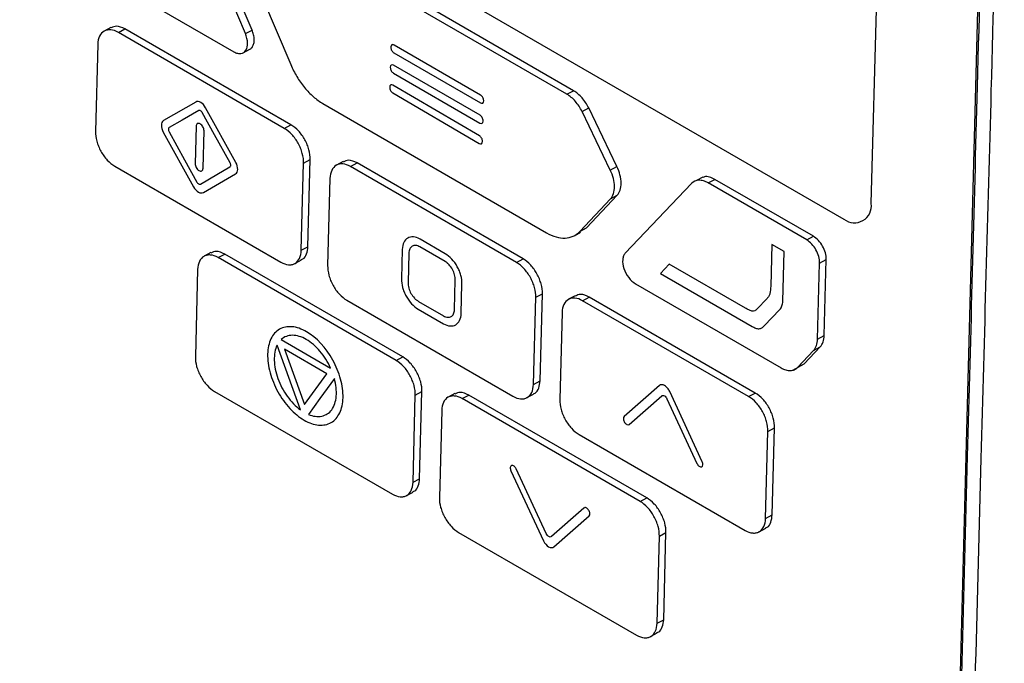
# Model space of a CAD drawing. Header units: millimetres. Extents: x 155400 to 158181, y 110534 to 115156.
# Tile 111 of 121: x 157686 to 157738, y 114622 to 114657. Entities that reach past the tile are written whole.
import ezdxf

# ---------------------------------------------------------------- set-up
doc = ezdxf.new("R2010")
doc.units = ezdxf.units.MM

msp = doc.modelspace()

# ---------------------------------------------------------------- linework, layer by layer
at = {"color": 7, "linetype": 'Continuous', "lineweight": 25}
for p, q in [((157737.552, 114676.802), (157735.253, 114589.56)), ((157731.375, 114646.959), (157732.011, 114670.992)), ((157688.198, 114670.207), (157729.917, 114646.118)), ((157698.005, 114656.01), (157694.769, 114663.63)), ((157698.359, 114656.201), (157695.122, 114663.822)), ((157715.149, 114652.778), (157701.477, 114660.672)), ((157715.502, 114652.969), (157701.83, 114660.864)), ((157689.632, 114659.52), (157697.392, 114655.04)), ((157698.917, 114657.92), (157700.422, 114654.357)), ((157690.835, 114656.339), (157690.482, 114656.148)), ((157691.229, 114656.072), (157691.582, 114656.263)), ((157700.433, 114651.153), (157691.582, 114656.263)), ((157700.079, 114650.962), (157691.229, 114656.072)), ((157698.005, 114656.01), (157698.359, 114656.201)), ((157690.135, 114655.441), (157690.013, 114650.8)), ((157705.759, 114655.298), (157705.758, 114655.282)), ((157710.544, 114652.737), (157705.934, 114655.399)), ((157697.879, 114654.985), (157698.233, 114655.176)), ((157705.923, 114654.985), (157710.533, 114652.323)), ((157705.73, 114654.221), (157705.73, 114654.205)), ((157710.515, 114651.66), (157705.905, 114654.322)), ((157705.894, 114653.908), (157710.504, 114651.246)), ((157705.697, 114653.165), (157705.696, 114653.148)), ((157710.482, 114650.569), (157705.873, 114653.264)), ((157705.859, 114652.851), (157710.469, 114650.156)), ((157715.149, 114652.778), (157715.502, 114652.969)), ((157695.357, 114652.364), (157693.64, 114651.374)), ((157697.496, 114649.148), (157695.882, 114652.061)), ((157702.135, 114652.285), (157714.059, 114645.4)), ((157710.708, 114652.424), (157710.708, 114652.44)), ((157715.954, 114651.856), (157716.307, 114652.047)), ((157717.812, 114648.93), (157716.307, 114652.047)), ((157717.459, 114648.739), (157715.954, 114651.856)), ((157695.374, 114651.071), (157695.321, 114649.08)), ((157700.079, 114650.962), (157700.433, 114651.153)), ((157710.679, 114651.347), (157710.68, 114651.363)), ((157693.624, 114650.758), (157695.238, 114647.845)), ((157695.746, 114648.835), (157695.798, 114650.826)), ((157710.645, 114650.255), (157710.645, 114650.271)), ((157691.04, 114648.945), (157699.891, 114643.834)), ((157700.984, 114644.465), (157701.107, 114649.106)), ((157701.107, 114649.106), (157701.46, 114649.297)), ((157701.338, 114644.656), (157701.46, 114649.297)), ((157703.213, 114649.192), (157702.859, 114649.001)), ((157703.606, 114648.925), (157703.96, 114649.116)), ((157712.457, 114643.815), (157703.606, 114648.925)), ((157712.81, 114644.006), (157703.96, 114649.116)), ((157717.459, 114648.739), (157717.812, 114648.93)), ((157695.763, 114647.542), (157697.479, 114648.532)), ((157722.402, 114648.368), (157722.048, 114648.176)), ((157702.513, 114648.294), (157702.39, 114643.653)), ((157721.794, 114648.025), (157718.258, 114644.316)), ((157722.677, 114648.054), (157723.03, 114648.245)), ((157727.933, 114645.019), (157722.677, 114648.054)), ((157728.286, 114645.21), (157723.03, 114648.245)), ((157716.182, 114645.653), (157717.826, 114647.397)), ((157717.473, 114647.206), (157717.826, 114647.397)), ((157715.828, 114645.461), (157717.473, 114647.206)), ((157715.525, 114645.234), (157715.878, 114645.425)), ((157715.828, 114645.461), (157716.182, 114645.653)), ((157715.847, 114645.484), (157716.182, 114645.653)), ((157708.658, 114644.283), (157707.315, 114645.059)), ((157726.069, 114644.772), (157726.011, 114642.551)), ((157726.724, 114644.396), (157726.069, 114644.772)), ((157727.933, 114645.019), (157728.286, 114645.21)), ((157696.157, 114644.34), (157695.804, 114644.148)), ((157696.551, 114644.073), (157696.905, 114644.264)), ((157706.389, 114638.788), (157696.905, 114644.264)), ((157700.984, 114644.465), (157701.338, 114644.656)), ((157706.367, 114644.512), (157706.326, 114642.938)), ((157706.721, 114644.308), (157706.679, 114642.733)), ((157708.647, 114643.869), (157707.304, 114644.644)), ((157726.654, 114641.753), (157726.724, 114644.396)), ((157706.035, 114638.596), (157696.551, 114644.073)), ((157700.638, 114643.758), (157700.991, 114643.95)), ((157712.457, 114643.815), (157712.81, 114644.006)), ((157720.599, 114643.729), (157720.139, 114643.228)), ((157724.669, 114641.382), (157720.599, 114643.729)), ((157728.511, 114639.732), (157728.618, 114643.782)), ((157728.618, 114643.782), (157728.971, 114643.973)), ((157728.864, 114639.923), (157728.971, 114643.973)), ((157695.458, 114643.442), (157695.335, 114638.801)), ((157720.139, 114643.228), (157725.016, 114640.412)), ((157709.154, 114641.304), (157709.196, 114642.879)), ((157709.507, 114641.1), (157709.549, 114642.675)), ((157718.803, 114642.677), (157726.562, 114638.197)), ((157713.484, 114641.959), (157713.838, 114642.151)), ((157713.715, 114637.509), (157713.838, 114642.151)), ((157703.418, 114641.798), (157712.268, 114636.687)), ((157707.227, 114641.744), (157708.571, 114640.968)), ((157713.362, 114637.318), (157713.484, 114641.959)), ((157715.59, 114642.045), (157715.237, 114641.854)), ((157715.984, 114641.778), (157716.337, 114641.969)), ((157724.834, 114636.668), (157715.984, 114641.778)), ((157725.188, 114636.859), (157716.337, 114641.969)), ((157725.818, 114641.897), (157725.272, 114641.327)), ((157707.216, 114641.329), (157708.56, 114640.554)), ((157714.89, 114641.147), (157714.768, 114636.506)), ((157725.663, 114640.433), (157726.5, 114641.311)), ((157699.912, 114639.709), (157702.548, 114638.188)), ((157728.511, 114639.732), (157728.864, 114639.923)), ((157700.937, 114635.966), (157699.689, 114639.402)), ((157700.089, 114639.188), (157701.159, 114636.241)), ((157702.349, 114637.883), (157700.089, 114639.188)), ((157727.446, 114638.227), (157728.302, 114639.131)), ((157727.8, 114638.418), (157728.655, 114639.322)), ((157728.302, 114639.131), (157728.655, 114639.322)), ((157706.035, 114638.596), (157706.389, 114638.788)), ((157727.446, 114638.227), (157727.8, 114638.418)), ((157727.535, 114638.286), (157727.8, 114638.418)), ((157701.159, 114636.241), (157702.349, 114637.883)), ((157727.192, 114638.074), (157727.545, 114638.266)), ((157713.362, 114637.318), (157713.715, 114637.509)), ((157696.363, 114636.945), (157705.847, 114631.469)), ((157707.063, 114636.741), (157707.417, 114636.932)), ((157707.294, 114632.291), (157707.417, 114636.932)), ((157709.169, 114636.827), (157708.816, 114636.635)), ((157720.075, 114637.255), (157718.198, 114635.604)), ((157722.365, 114633.198), (157720.631, 114636.934)), ((157724.834, 114636.668), (157725.188, 114636.859)), ((157706.941, 114632.1), (157707.063, 114636.741)), ((157709.563, 114636.56), (157709.916, 114636.751)), ((157719.047, 114631.083), (157709.563, 114636.56)), ((157719.4, 114631.275), (157709.916, 114636.751)), ((157713.015, 114636.611), (157713.369, 114636.803)), ((157718.469, 114635.188), (157720.202, 114636.711)), ((157720.48, 114636.551), (157722.08, 114633.103)), ((157708.469, 114635.929), (157708.346, 114631.288)), ((157725.739, 114630.171), (157725.862, 114634.812)), ((157725.862, 114634.812), (157726.215, 114635.004)), ((157726.093, 114630.363), (157726.215, 114635.004)), ((157715.795, 114634.651), (157724.646, 114629.541)), ((157712.16, 114632.719), (157713.895, 114628.983)), ((157714.046, 114629.366), (157712.445, 114632.814)), ((157706.941, 114632.1), (157707.294, 114632.291)), ((157706.594, 114631.393), (157706.948, 114631.584)), ((157719.047, 114631.083), (157719.4, 114631.275)), ((157716.056, 114630.729), (157714.324, 114629.206)), ((157714.451, 114628.662), (157716.327, 114630.313)), ((157725.739, 114630.171), (157726.093, 114630.363)), ((157725.393, 114629.465), (157725.746, 114629.656)), ((157709.374, 114629.432), (157718.859, 114623.956)), ((157719.952, 114624.587), (157720.075, 114629.228)), ((157720.075, 114629.228), (157720.428, 114629.419)), ((157720.306, 114624.778), (157720.428, 114629.419)), ((157719.952, 114624.587), (157720.306, 114624.778)), ((157719.606, 114623.88), (157719.959, 114624.071))]:
    msp.add_line(p, q, dxfattribs=at)
at = {"color": 7, "linetype": 'Continuous', "lineweight": 25, "flags": 128}
for points in [[(157695.517, 114651.911), (157694.633, 114651.401), (157693.938, 114651)], [(157697.187, 114649.124), (157696.356, 114650.624), (157695.703, 114651.803)], [(157693.932, 114650.782), (157694.763, 114649.282), (157695.416, 114648.103)], [(157695.602, 114647.995), (157696.487, 114648.505), (157697.182, 114648.906)], [(157702.748, 114637.636), (157701.971, 114636.564), (157701.36, 114635.722)]]:
    msp.add_lwpolyline(points, dxfattribs=at)
at = {"color": 7, "linetype": 'Continuous', "lineweight": 25}
msp.add_arc((157730.474, 114646.837), 0.909, 232.2352, 7.7098, dxfattribs=at)
for points, knots in [([(157643.073, 114855.551), (157642.574, 114841.031), (157642.07, 114826.373), (157641.055, 114796.866), (157640.544, 114782.017), (157639.007, 114737.324), (157637.975, 114707.338), (157636.439, 114662.684), (157635.929, 114647.854), (157635.296, 114629.442), (157635.106, 114623.928), (157634.885, 114617.513), (157634.787, 114614.653), (157634.752, 114613.625), (157634.744, 114613.396), (157634.739, 114613.28), (157634.732, 114612.955), (157634.734, 114612.764), (157634.746, 114612.406), (157634.755, 114612.237), (157634.778, 114611.91), (157634.793, 114611.752), (157634.843, 114611.291), (157634.885, 114610.999), (157634.986, 114610.421), (157635.044, 114610.136), (157635.179, 114609.56), (157635.255, 114609.27), (157635.432, 114608.668), (157635.532, 114608.357), (157635.712, 114607.853), (157635.777, 114607.677), (157635.887, 114607.398), (157635.926, 114607.301), (157636.003, 114607.11), (157636.195, 114606.632), (157636.696, 114605.383), (157637.162, 114604.221), (157638.724, 114600.328), (157639.998, 114597.152), (157642.563, 114590.757), (157643.853, 114587.54), (157646.412, 114581.16), (157647.681, 114577.998), (157649.543, 114573.356), (157650.234, 114571.634), (157650.914, 114569.937), (157651.065, 114569.561), (157651.141, 114569.376), (157651.367, 114568.85), (157651.519, 114568.528), (157651.983, 114567.608), (157652.3, 114567.057), (157652.967, 114566.018), (157653.315, 114565.531), (157654.062, 114564.594), (157654.458, 114564.145), (157655.12, 114563.483), (157655.353, 114563.264), (157655.852, 114562.827), (157656.119, 114562.609), (157656.57, 114562.275), (157656.729, 114562.163), (157657.073, 114561.933), (157657.26, 114561.816), (157657.902, 114561.444), (157658.333, 114561.196), (157665.663, 114556.964), (157672.853, 114552.814), (157687.61, 114544.295), (157695.174, 114539.928), (157702.739, 114535.561)], [0, 0, 0, 0, 0.125, 0.125, 0.25, 0.25, 0.5, 0.5, 0.625, 0.625, 0.65625, 0.671875, 0.679688, 0.680664, 0.680664, 0.681641, 0.681641, 0.683594, 0.683594, 0.685547, 0.685547, 0.6875, 0.6875, 0.691406, 0.691406, 0.695313, 0.695313, 0.699219, 0.699219, 0.703125, 0.703125, 0.705078, 0.705078, 0.706055, 0.706055, 0.707031, 0.710938, 0.71875, 0.71875, 0.75, 0.75, 0.78125, 0.78125, 0.8125, 0.8125, 0.828125, 0.830078, 0.830078, 0.832031, 0.832031, 0.835938, 0.835938, 0.84375, 0.84375, 0.851563, 0.851563, 0.859375, 0.859375, 0.863281, 0.863281, 0.867188, 0.867188, 0.869141, 0.869141, 0.871094, 0.871094, 0.875, 0.875, 0.9375, 0.9375, 1, 1, 1, 1]), ([(157710.594, 114553.997), (157709.439, 114554.664), (157707.136, 114555.995), (157703.695, 114557.994), (157700.27, 114559.99), (157696.855, 114561.989), (157693.146, 114564.17), (157689.156, 114566.525), (157684.898, 114569.051), (157680.677, 114571.567), (157677.525, 114573.456), (157675.425, 114574.718), (157674.371, 114575.353), (157673.318, 114575.986), (157672.559, 114576.446), (157672.029, 114576.763), (157671.646, 114577.01), (157671.003, 114577.474), (157670.115, 114578.233), (157669.149, 114579.238), (157668.214, 114580.409), (157667.387, 114581.641), (157666.804, 114582.688), (157666.435, 114583.444), (157666.202, 114583.956), (157665.964, 114584.531), (157665.702, 114585.155), (157665.338, 114586.022), (157664.801, 114587.302), (157664.019, 114589.174), (157662.643, 114592.466), (157660.748, 114597.01), (157658.995, 114601.232), (157657.825, 114604.055), (157657.241, 114605.464), (157656.66, 114606.868), (157656.208, 114607.963), (157655.897, 114608.712), (157655.734, 114609.11), (157655.6, 114609.465), (157655.478, 114609.809), (157655.366, 114610.147), (157655.264, 114610.477), (157655.172, 114610.798), (157654.996, 114611.463), (157654.787, 114612.486), (157654.682, 114613.524), (157654.664, 114614.266), (157654.669, 114614.685), (157654.67, 114615.077), (157654.672, 114615.708), (157654.676, 114616.926), (157654.687, 114619.669), (157654.712, 114625.29), (157654.76, 114633.494), (157654.834, 114643.349), (157654.957, 114656.502), (157655.153, 114672.967), (157655.42, 114690.221), (157655.689, 114704.957), (157655.937, 114717.164), (157656.213, 114729.386), (157656.515, 114741.625), (157656.843, 114753.88), (157657.197, 114766.152), (157657.578, 114778.439), (157657.986, 114790.742), (157658.42, 114803.062), (157658.88, 114815.397), (157659.367, 114827.749), (157659.879, 114840.116), (157660.242, 114848.373), (157660.424, 114852.502)], [0, 0, 0, 0, 0.012688, 0.025317, 0.037911, 0.050497, 0.063101, 0.07904, 0.094839, 0.110545, 0.126202, 0.130156, 0.134103, 0.138043, 0.141978, 0.142652, 0.143991, 0.1463, 0.149907, 0.154174, 0.157833, 0.161868, 0.165756, 0.167102, 0.16842, 0.170149, 0.171992, 0.173734, 0.177543, 0.182892, 0.189679, 0.20557, 0.221569, 0.225582, 0.22957, 0.233543, 0.237513, 0.238873, 0.23991, 0.240897, 0.241868, 0.242819, 0.24375, 0.244656, 0.245533, 0.249397, 0.253436, 0.254787, 0.256337, 0.257425, 0.258514, 0.262323, 0.268989, 0.284542, 0.31565, 0.346761, 0.377864, 0.44009, 0.502293, 0.540543, 0.578798, 0.617059, 0.655325, 0.693597, 0.731874, 0.770158, 0.808448, 0.846745, 0.885048, 0.923358, 0.961675, 1, 1, 1, 1]), ([(157781.666, 114775.543), (157781.167, 114761.023), (157780.663, 114746.365), (157779.648, 114716.858), (157779.137, 114702.009), (157777.6, 114657.316), (157776.568, 114627.33), (157775.032, 114582.676), (157774.522, 114567.846), (157773.889, 114549.434), (157773.699, 114543.92), (157773.478, 114537.505), (157773.38, 114534.645), (157773.344, 114533.617), (157773.337, 114533.388), (157773.333, 114533.271), (157773.318, 114532.951), (157773.303, 114532.77), (157773.268, 114532.439), (157773.248, 114532.287), (157773.203, 114531.999), (157773.179, 114531.863), (157773.1, 114531.477), (157773.039, 114531.245), (157772.904, 114530.802), (157772.828, 114530.594), (157772.66, 114530.194), (157772.567, 114530.001), (157772.357, 114529.623), (157772.239, 114529.437), (157772.032, 114529.156), (157771.958, 114529.062), (157771.833, 114528.918), (157771.789, 114528.87), (157771.702, 114528.773), (157771.485, 114528.53), (157770.92, 114527.897), (157770.393, 114527.308), (157768.63, 114525.334), (157767.191, 114523.724), (157764.295, 114520.482), (157762.838, 114518.852), (157759.948, 114515.617), (157758.515, 114514.014), (157756.413, 114511.661), (157755.633, 114510.788), (157754.864, 114509.928), (157754.694, 114509.737), (157754.609, 114509.645), (157754.355, 114509.396), (157754.187, 114509.259), (157753.68, 114508.899), (157753.338, 114508.729), (157752.627, 114508.486), (157752.259, 114508.412), (157751.479, 114508.357), (157751.068, 114508.373), (157750.386, 114508.487), (157750.149, 114508.54), (157749.639, 114508.685), (157749.368, 114508.778), (157748.911, 114508.968), (157748.751, 114509.039), (157748.405, 114509.208), (157748.218, 114509.307), (157747.576, 114509.677), (157747.145, 114509.926), (157739.815, 114514.158), (157732.625, 114518.308), (157717.868, 114526.827), (157710.303, 114531.194), (157702.739, 114535.561)], [0, 0, 0, 0, 0.125, 0.125, 0.25, 0.25, 0.5, 0.5, 0.625, 0.625, 0.65625, 0.671875, 0.679687, 0.680664, 0.680664, 0.681641, 0.681641, 0.683594, 0.683594, 0.685547, 0.685547, 0.6875, 0.6875, 0.691406, 0.691406, 0.695312, 0.695312, 0.699219, 0.699219, 0.703125, 0.703125, 0.705078, 0.705078, 0.706055, 0.706055, 0.707031, 0.710937, 0.71875, 0.71875, 0.75, 0.75, 0.78125, 0.78125, 0.8125, 0.8125, 0.828125, 0.830078, 0.830078, 0.832031, 0.832031, 0.835937, 0.835937, 0.84375, 0.84375, 0.851562, 0.851562, 0.859375, 0.859375, 0.863281, 0.863281, 0.867187, 0.867187, 0.869141, 0.869141, 0.871094, 0.871094, 0.875, 0.875, 0.9375, 0.9375, 1, 1, 1, 1]), ([(157735.355, 114589.617), (157735.37, 114590.28), (157735.406, 114591.859), (157735.475, 114594.61), (157735.566, 114598.122), (157735.67, 114602.102), (157735.792, 114606.659), (157735.973, 114613.45), (157736.217, 114622.51), (157736.591, 114636.391), (157737.079, 114654.669), (157737.463, 114669.289), (157737.674, 114677.343)], [0, 0, 0, 0, 0.022723, 0.054107, 0.094152, 0.142857, 0.190216, 0.25, 0.375019, 0.5, 0.72455, 1, 1, 1, 1]), ([(157735.996, 114589.048), (157736.006, 114589.355), (157736.026, 114589.969), (157736.057, 114590.889), (157736.108, 114592.422), (157736.203, 114595.494), (157736.389, 114601.955), (157736.742, 114614.888), (157737.214, 114632.512), (157737.819, 114654.682), (157738.235, 114669.455), (157738.467, 114677.698)], [0, 0, 0, 0, 0.010444, 0.020851, 0.031251, 0.062501, 0.125001, 0.25, 0.5, 0.721039, 1, 1, 1, 1]), ([(157691.582, 114656.263), (157691.423, 114656.336), (157691.144, 114656.463), (157690.936, 114656.359), (157690.846, 114656.315)], [0, 0, 0, 0, 0.570995, 1, 1, 1, 1]), ([(157691.229, 114656.072), (157691.089, 114656.153), (157690.951, 114656.2), (157690.755, 114656.217), (157690.694, 114656.214), (157690.576, 114656.191), (157690.52, 114656.17), (157690.369, 114656.083), (157690.286, 114655.99), (157690.172, 114655.752), (157690.14, 114655.605), (157690.135, 114655.441)], [0, 0, 0, 0, 0.25, 0.25, 0.375, 0.375, 0.5, 0.5, 0.75, 0.75, 1, 1, 1, 1]), ([(157697.392, 114655.04), (157697.456, 114655.003), (157697.52, 114654.976), (157697.645, 114654.945), (157697.706, 114654.941), (157697.873, 114654.963), (157697.968, 114655.025), (157698.093, 114655.223), (157698.125, 114655.36), (157698.116, 114655.67), (157698.076, 114655.843), (157698.005, 114656.01)], [0, 0, 0, 0, 0.125, 0.125, 0.25, 0.25, 0.5, 0.5, 0.75, 0.75, 1, 1, 1, 1]), ([(157698.23, 114655.182), (157698.243, 114655.186), (157698.308, 114655.207), (157698.39, 114655.309), (157698.463, 114655.482), (157698.482, 114655.702), (157698.452, 114655.949), (157698.39, 114656.117), (157698.359, 114656.201)], [0, 0, 0, 0, 0.047385, 0.238091, 0.428119, 0.618389, 0.80887, 1, 1, 1, 1]), ([(157705.758, 114655.282), (157705.757, 114655.229), (157705.774, 114655.167), (157705.834, 114655.058), (157705.878, 114655.011), (157705.923, 114654.985)], [0, 0, 0, 0, 0.5, 0.5, 1, 1, 1, 1]), ([(157705.934, 114655.399), (157705.889, 114655.425), (157705.844, 114655.429), (157705.78, 114655.392), (157705.76, 114655.351), (157705.759, 114655.298)], [0, 0, 0, 0, 0.5, 0.5, 1, 1, 1, 1]), ([(157700.422, 114654.357), (157700.515, 114654.135), (157700.624, 114653.922), (157700.872, 114653.512), (157701.012, 114653.314), (157701.307, 114652.957), (157701.466, 114652.793), (157701.795, 114652.506), (157701.963, 114652.384), (157702.135, 114652.285)], [0, 0, 0, 0, 0.25, 0.25, 0.5, 0.5, 0.75, 0.75, 1, 1, 1, 1]), ([(157705.73, 114654.205), (157705.728, 114654.152), (157705.745, 114654.09), (157705.806, 114653.981), (157705.849, 114653.934), (157705.894, 114653.908)], [0, 0, 0, 0, 0.5, 0.5, 1, 1, 1, 1]), ([(157705.905, 114654.322), (157705.86, 114654.348), (157705.816, 114654.352), (157705.751, 114654.315), (157705.731, 114654.274), (157705.73, 114654.221)], [0, 0, 0, 0, 0.5, 0.5, 1, 1, 1, 1]), ([(157705.696, 114653.148), (157705.694, 114653.096), (157705.711, 114653.034), (157705.771, 114652.924), (157705.815, 114652.877), (157705.859, 114652.851)], [0, 0, 0, 0, 0.5, 0.5, 1, 1, 1, 1]), ([(157705.873, 114653.264), (157705.828, 114653.29), (157705.783, 114653.294), (157705.718, 114653.258), (157705.698, 114653.217), (157705.697, 114653.165)], [0, 0, 0, 0, 0.5, 0.5, 1, 1, 1, 1]), ([(157710.708, 114652.44), (157710.71, 114652.493), (157710.693, 114652.555), (157710.632, 114652.664), (157710.589, 114652.711), (157710.544, 114652.737)], [0, 0, 0, 0, 0.5, 0.5, 1, 1, 1, 1]), ([(157715.954, 114651.856), (157715.906, 114651.955), (157715.852, 114652.05), (157715.732, 114652.232), (157715.666, 114652.32), (157715.459, 114652.557), (157715.305, 114652.688), (157715.149, 114652.778)], [0, 0, 0, 0, 0.25, 0.25, 0.5, 0.5, 1, 1, 1, 1]), ([(157716.307, 114652.047), (157716.259, 114652.147), (157716.205, 114652.242), (157716.086, 114652.424), (157716.02, 114652.511), (157715.813, 114652.748), (157715.659, 114652.879), (157715.502, 114652.969)], [0, 0, 0, 0, 0.25, 0.25, 0.5, 0.5, 1, 1, 1, 1]), ([(157695.882, 114652.061), (157695.815, 114652.182), (157695.72, 114652.284), (157695.526, 114652.396), (157695.429, 114652.405), (157695.357, 114652.364)], [0, 0, 0, 0, 0.5, 0.5, 1, 1, 1, 1]), ([(157710.533, 114652.323), (157710.578, 114652.297), (157710.622, 114652.293), (157710.687, 114652.331), (157710.706, 114652.371), (157710.708, 114652.424)], [0, 0, 0, 0, 0.5, 0.5, 1, 1, 1, 1]), ([(157695.703, 114651.803), (157695.691, 114651.824), (157695.677, 114651.844), (157695.646, 114651.878), (157695.629, 114651.892), (157695.594, 114651.912), (157695.577, 114651.918), (157695.545, 114651.921), (157695.53, 114651.917), (157695.517, 114651.911)], [0, 0, 0, 0, 0.25, 0.25, 0.5, 0.5, 0.75, 0.75, 1, 1, 1, 1]), ([(157710.68, 114651.363), (157710.681, 114651.416), (157710.664, 114651.478), (157710.604, 114651.587), (157710.56, 114651.634), (157710.515, 114651.66)], [0, 0, 0, 0, 0.5, 0.5, 1, 1, 1, 1]), ([(157693.64, 114651.374), (157693.569, 114651.333), (157693.526, 114651.242), (157693.52, 114651.016), (157693.557, 114650.88), (157693.624, 114650.758)], [0, 0, 0, 0, 0.5, 0.5, 1, 1, 1, 1]), ([(157693.938, 114651), (157693.926, 114650.992), (157693.915, 114650.982), (157693.901, 114650.952), (157693.897, 114650.934), (157693.896, 114650.893), (157693.899, 114650.871), (157693.911, 114650.826), (157693.921, 114650.804), (157693.932, 114650.782)], [0, 0, 0, 0, 0.25, 0.25, 0.5, 0.5, 0.75, 0.75, 1, 1, 1, 1]), ([(157695.798, 114650.826), (157695.799, 114650.859), (157695.795, 114650.894), (157695.775, 114650.967), (157695.76, 114651.003), (157695.703, 114651.106), (157695.648, 114651.165), (157695.538, 114651.229), (157695.482, 114651.235), (157695.42, 114651.2), (157695.404, 114651.181), (157695.381, 114651.133), (157695.375, 114651.103), (157695.374, 114651.071)], [0, 0, 0, 0, 0.125, 0.125, 0.25, 0.25, 0.5, 0.5, 0.75, 0.75, 0.875, 0.875, 1, 1, 1, 1]), ([(157701.46, 114649.297), (157701.465, 114649.462), (157701.441, 114649.639), (157701.368, 114649.91), (157701.337, 114650), (157701.264, 114650.18), (157701.221, 114650.27), (157701.079, 114650.526), (157700.963, 114650.687), (157700.711, 114650.959), (157700.573, 114651.072), (157700.433, 114651.153)], [0, 0, 0, 0, 0.25, 0.25, 0.375, 0.375, 0.5, 0.5, 0.75, 0.75, 1, 1, 1, 1]), ([(157710.504, 114651.246), (157710.549, 114651.22), (157710.594, 114651.216), (157710.658, 114651.253), (157710.678, 114651.294), (157710.679, 114651.347)], [0, 0, 0, 0, 0.5, 0.5, 1, 1, 1, 1]), ([(157690.013, 114650.8), (157690.008, 114650.636), (157690.032, 114650.459), (157690.105, 114650.187), (157690.136, 114650.097), (157690.209, 114649.917), (157690.252, 114649.828), (157690.394, 114649.571), (157690.51, 114649.41), (157690.762, 114649.139), (157690.9, 114649.025), (157691.04, 114648.945)], [0, 0, 0, 0, 0.25, 0.25, 0.375, 0.375, 0.5, 0.5, 0.75, 0.75, 1, 1, 1, 1]), ([(157701.107, 114649.106), (157701.111, 114649.27), (157701.088, 114649.447), (157701.014, 114649.719), (157700.984, 114649.809), (157700.91, 114649.988), (157700.867, 114650.078), (157700.725, 114650.335), (157700.609, 114650.496), (157700.358, 114650.767), (157700.219, 114650.881), (157700.079, 114650.962)], [0, 0, 0, 0, 0.25, 0.25, 0.375, 0.375, 0.5, 0.5, 0.75, 0.75, 1, 1, 1, 1]), ([(157710.645, 114650.271), (157710.647, 114650.324), (157710.63, 114650.386), (157710.57, 114650.495), (157710.527, 114650.543), (157710.482, 114650.569)], [0, 0, 0, 0, 0.5, 0.5, 1, 1, 1, 1]), ([(157710.469, 114650.156), (157710.514, 114650.129), (157710.558, 114650.125), (157710.623, 114650.162), (157710.643, 114650.202), (157710.645, 114650.255)], [0, 0, 0, 0, 0.5, 0.5, 1, 1, 1, 1]), ([(157695.321, 114649.08), (157695.319, 114649.014), (157695.341, 114648.937), (157695.417, 114648.8), (157695.471, 114648.741), (157695.582, 114648.677), (157695.638, 114648.671), (157695.72, 114648.718), (157695.744, 114648.769), (157695.746, 114648.835)], [0, 0, 0, 0, 0.25, 0.25, 0.5, 0.5, 0.75, 0.75, 1, 1, 1, 1]), ([(157697.182, 114648.906), (157697.193, 114648.914), (157697.204, 114648.924), (157697.218, 114648.954), (157697.222, 114648.972), (157697.223, 114649.013), (157697.22, 114649.035), (157697.209, 114649.08), (157697.199, 114649.102), (157697.187, 114649.124)], [0, 0, 0, 0, 0.25, 0.25, 0.5, 0.5, 0.75, 0.75, 1, 1, 1, 1]), ([(157697.479, 114648.532), (157697.551, 114648.573), (157697.593, 114648.664), (157697.599, 114648.89), (157697.563, 114649.026), (157697.496, 114649.148)], [0, 0, 0, 0, 0.5, 0.5, 1, 1, 1, 1]), ([(157703.606, 114648.925), (157703.466, 114649.006), (157703.328, 114649.053), (157703.133, 114649.071), (157703.071, 114649.068), (157702.953, 114649.044), (157702.897, 114649.023), (157702.746, 114648.936), (157702.663, 114648.843), (157702.55, 114648.605), (157702.517, 114648.458), (157702.513, 114648.294)], [0, 0, 0, 0, 0.25, 0.25, 0.375, 0.375, 0.5, 0.5, 0.75, 0.75, 1, 1, 1, 1]), ([(157703.96, 114649.116), (157703.801, 114649.189), (157703.522, 114649.316), (157703.313, 114649.212), (157703.224, 114649.168)], [0, 0, 0, 0, 0.571181, 1, 1, 1, 1]), ([(157717.826, 114647.397), (157717.895, 114647.47), (157717.947, 114647.563), (157718.019, 114647.786), (157718.036, 114647.911), (157718.033, 114648.324), (157717.954, 114648.636), (157717.812, 114648.93)], [0, 0, 0, 0, 0.25, 0.25, 0.5, 0.5, 1, 1, 1, 1]), ([(157717.473, 114647.206), (157717.542, 114647.279), (157717.594, 114647.371), (157717.665, 114647.594), (157717.683, 114647.72), (157717.679, 114648.133), (157717.601, 114648.444), (157717.459, 114648.739)], [0, 0, 0, 0, 0.25, 0.25, 0.5, 0.5, 1, 1, 1, 1]), ([(157723.03, 114648.245), (157722.936, 114648.289), (157722.748, 114648.377), (157722.527, 114648.415), (157722.435, 114648.361), (157722.412, 114648.348)], [0, 0, 0, 0, 0.4283, 0.857303, 1, 1, 1, 1]), ([(157695.238, 114647.845), (157695.305, 114647.724), (157695.4, 114647.623), (157695.593, 114647.51), (157695.691, 114647.501), (157695.763, 114647.542)], [0, 0, 0, 0, 0.5, 0.5, 1, 1, 1, 1]), ([(157695.416, 114648.103), (157695.429, 114648.082), (157695.442, 114648.062), (157695.474, 114648.028), (157695.491, 114648.014), (157695.525, 114647.994), (157695.543, 114647.988), (157695.575, 114647.985), (157695.589, 114647.989), (157695.602, 114647.995)], [0, 0, 0, 0, 0.25, 0.25, 0.5, 0.5, 0.75, 0.75, 1, 1, 1, 1]), ([(157722.677, 114648.054), (157722.591, 114648.103), (157722.507, 114648.14), (157722.342, 114648.187), (157722.26, 114648.198), (157722.032, 114648.191), (157721.897, 114648.133), (157721.794, 114648.025)], [0, 0, 0, 0, 0.25, 0.25, 0.5, 0.5, 1, 1, 1, 1]), ([(157714.059, 114645.4), (157714.23, 114645.301), (157714.399, 114645.228), (157714.732, 114645.132), (157714.896, 114645.11), (157715.201, 114645.121), (157715.346, 114645.153), (157715.609, 114645.27), (157715.726, 114645.353), (157715.828, 114645.461)], [0, 0, 0, 0, 0.25, 0.25, 0.5, 0.5, 0.75, 0.75, 1, 1, 1, 1]), ([(157707.315, 114645.059), (157707.193, 114645.129), (157707.074, 114645.169), (157706.905, 114645.185), (157706.851, 114645.182), (157706.749, 114645.162), (157706.701, 114645.144), (157706.569, 114645.068), (157706.498, 114644.988), (157706.399, 114644.782), (157706.371, 114644.654), (157706.367, 114644.512)], [0, 0, 0, 0, 0.25, 0.25, 0.375, 0.375, 0.5, 0.5, 0.75, 0.75, 1, 1, 1, 1]), ([(157707.304, 114644.644), (157707.267, 114644.665), (157707.23, 114644.683), (157707.157, 114644.708), (157707.121, 114644.716), (157707.017, 114644.725), (157706.953, 114644.712), (157706.845, 114644.65), (157706.801, 114644.601), (157706.755, 114644.505), (157706.744, 114644.47), (157706.727, 114644.393), (157706.723, 114644.351), (157706.721, 114644.308)], [0, 0, 0, 0, 0.125, 0.125, 0.25, 0.25, 0.5, 0.5, 0.75, 0.75, 0.875, 0.875, 1, 1, 1, 1]), ([(157728.618, 114643.782), (157728.621, 114643.891), (157728.605, 114644.009), (157728.54, 114644.251), (157728.49, 114644.373), (157728.3, 114644.715), (157728.12, 114644.911), (157727.933, 114645.019)], [0, 0, 0, 0, 0.25, 0.25, 0.5, 0.5, 1, 1, 1, 1]), ([(157728.971, 114643.973), (157728.974, 114644.083), (157728.959, 114644.201), (157728.893, 114644.442), (157728.843, 114644.565), (157728.654, 114644.907), (157728.473, 114645.103), (157728.286, 114645.21)], [0, 0, 0, 0, 0.25, 0.25, 0.5, 0.5, 1, 1, 1, 1]), ([(157696.551, 114644.073), (157696.411, 114644.153), (157696.273, 114644.2), (157696.078, 114644.218), (157696.016, 114644.215), (157695.898, 114644.192), (157695.842, 114644.171), (157695.691, 114644.084), (157695.608, 114643.991), (157695.494, 114643.753), (157695.462, 114643.606), (157695.458, 114643.442)], [0, 0, 0, 0, 0.25, 0.25, 0.375, 0.375, 0.5, 0.5, 0.75, 0.75, 1, 1, 1, 1]), ([(157696.905, 114644.264), (157696.745, 114644.337), (157696.467, 114644.464), (157696.258, 114644.36), (157696.169, 114644.315)], [0, 0, 0, 0, 0.571085, 1, 1, 1, 1]), ([(157699.891, 114643.834), (157700.031, 114643.753), (157700.169, 114643.706), (157700.364, 114643.689), (157700.426, 114643.692), (157700.544, 114643.715), (157700.6, 114643.736), (157700.751, 114643.823), (157700.834, 114643.916), (157700.947, 114644.154), (157700.98, 114644.301), (157700.984, 114644.465)], [0, 0, 0, 0, 0.25, 0.25, 0.375, 0.375, 0.5, 0.5, 0.75, 0.75, 1, 1, 1, 1]), ([(157700.98, 114643.974), (157701.012, 114643.982), (157701.146, 114644.016), (157701.285, 114644.256), (157701.32, 114644.523), (157701.338, 114644.656)], [0, 0, 0, 0, 0.135982, 0.567037, 1, 1, 1, 1]), ([(157709.549, 114642.675), (157709.553, 114642.817), (157709.533, 114642.97), (157709.469, 114643.206), (157709.442, 114643.284), (157709.379, 114643.439), (157709.341, 114643.517), (157709.218, 114643.74), (157709.118, 114643.879), (157708.9, 114644.114), (157708.78, 114644.213), (157708.658, 114644.283)], [0, 0, 0, 0, 0.25, 0.25, 0.375, 0.375, 0.5, 0.5, 0.75, 0.75, 1, 1, 1, 1]), ([(157718.258, 114644.316), (157718.22, 114644.275), (157718.189, 114644.225), (157718.142, 114644.108), (157718.127, 114644.04), (157718.108, 114643.823), (157718.132, 114643.654), (157718.243, 114643.318), (157718.331, 114643.152), (157718.547, 114642.868), (157718.673, 114642.752), (157718.803, 114642.677)], [0, 0, 0, 0, 0.125, 0.125, 0.25, 0.25, 0.5, 0.5, 0.75, 0.75, 1, 1, 1, 1]), ([(157702.39, 114643.653), (157702.386, 114643.489), (157702.409, 114643.312), (157702.483, 114643.04), (157702.513, 114642.95), (157702.587, 114642.771), (157702.63, 114642.681), (157702.772, 114642.424), (157702.888, 114642.263), (157703.139, 114641.992), (157703.278, 114641.879), (157703.418, 114641.798)], [0, 0, 0, 0, 0.25, 0.25, 0.375, 0.375, 0.5, 0.5, 0.75, 0.75, 1, 1, 1, 1]), ([(157709.196, 114642.879), (157709.196, 114642.923), (157709.194, 114642.968), (157709.182, 114643.061), (157709.172, 114643.109), (157709.133, 114643.254), (157709.093, 114643.351), (157708.992, 114643.534), (157708.93, 114643.62), (157708.829, 114643.729), (157708.794, 114643.762), (157708.722, 114643.821), (157708.685, 114643.846), (157708.647, 114643.869)], [0, 0, 0, 0, 0.125, 0.125, 0.25, 0.25, 0.5, 0.5, 0.75, 0.75, 0.875, 0.875, 1, 1, 1, 1]), ([(157713.484, 114641.959), (157713.489, 114642.123), (157713.466, 114642.3), (157713.392, 114642.572), (157713.361, 114642.662), (157713.288, 114642.841), (157713.245, 114642.931), (157713.103, 114643.188), (157712.987, 114643.349), (157712.735, 114643.62), (157712.597, 114643.734), (157712.457, 114643.815)], [0, 0, 0, 0, 0.25, 0.25, 0.375, 0.375, 0.5, 0.5, 0.75, 0.75, 1, 1, 1, 1]), ([(157713.838, 114642.151), (157713.842, 114642.315), (157713.819, 114642.492), (157713.745, 114642.763), (157713.715, 114642.853), (157713.641, 114643.033), (157713.598, 114643.123), (157713.456, 114643.379), (157713.34, 114643.54), (157713.089, 114643.812), (157712.95, 114643.925), (157712.81, 114644.006)], [0, 0, 0, 0, 0.25, 0.25, 0.375, 0.375, 0.5, 0.5, 0.75, 0.75, 1, 1, 1, 1]), ([(157706.326, 114642.938), (157706.322, 114642.795), (157706.342, 114642.642), (157706.406, 114642.407), (157706.432, 114642.329), (157706.496, 114642.173), (157706.533, 114642.095), (157706.656, 114641.873), (157706.757, 114641.733), (157706.975, 114641.498), (157707.095, 114641.4), (157707.216, 114641.329)], [0, 0, 0, 0, 0.25, 0.25, 0.375, 0.375, 0.5, 0.5, 0.75, 0.75, 1, 1, 1, 1]), ([(157706.679, 114642.733), (157706.679, 114642.689), (157706.68, 114642.644), (157706.693, 114642.552), (157706.702, 114642.503), (157706.742, 114642.358), (157706.781, 114642.261), (157706.883, 114642.078), (157706.944, 114641.992), (157707.045, 114641.884), (157707.08, 114641.851), (157707.153, 114641.791), (157707.19, 114641.767), (157707.227, 114641.744)], [0, 0, 0, 0, 0.125, 0.125, 0.25, 0.25, 0.5, 0.5, 0.75, 0.75, 0.875, 0.875, 1, 1, 1, 1]), ([(157716.337, 114641.969), (157716.178, 114642.042), (157715.899, 114642.169), (157715.691, 114642.065), (157715.601, 114642.021)], [0, 0, 0, 0, 0.571223, 1, 1, 1, 1]), ([(157726.011, 114642.551), (157726.007, 114642.417), (157726.003, 114642.283), (157725.958, 114642.114), (157725.938, 114642.063), (157725.884, 114641.972), (157725.852, 114641.933), (157725.818, 114641.897)], [0, 0, 0, 0, 0.5, 0.5, 0.75, 0.75, 1, 1, 1, 1]), ([(157715.984, 114641.778), (157715.844, 114641.859), (157715.705, 114641.906), (157715.51, 114641.924), (157715.448, 114641.921), (157715.331, 114641.897), (157715.275, 114641.876), (157715.124, 114641.789), (157715.041, 114641.696), (157714.927, 114641.458), (157714.895, 114641.311), (157714.89, 114641.147)], [0, 0, 0, 0, 0.25, 0.25, 0.375, 0.375, 0.5, 0.5, 0.75, 0.75, 1, 1, 1, 1]), ([(157726.5, 114641.311), (157726.547, 114641.361), (157726.585, 114641.425), (157726.638, 114641.575), (157726.652, 114641.66), (157726.654, 114641.753)], [0, 0, 0, 0, 0.5, 0.5, 1, 1, 1, 1]), ([(157708.56, 114640.554), (157708.681, 114640.484), (157708.801, 114640.443), (157708.97, 114640.428), (157709.024, 114640.43), (157709.126, 114640.45), (157709.174, 114640.469), (157709.305, 114640.544), (157709.377, 114640.625), (157709.476, 114640.831), (157709.504, 114640.958), (157709.507, 114641.1)], [0, 0, 0, 0, 0.25, 0.25, 0.375, 0.375, 0.5, 0.5, 0.75, 0.75, 1, 1, 1, 1]), ([(157708.571, 114640.968), (157708.608, 114640.948), (157708.645, 114640.929), (157708.718, 114640.905), (157708.754, 114640.897), (157708.858, 114640.887), (157708.922, 114640.9), (157709.03, 114640.962), (157709.074, 114641.012), (157709.119, 114641.107), (157709.131, 114641.142), (157709.148, 114641.219), (157709.152, 114641.261), (157709.154, 114641.304)], [0, 0, 0, 0, 0.125, 0.125, 0.25, 0.25, 0.5, 0.5, 0.75, 0.75, 0.875, 0.875, 1, 1, 1, 1]), ([(157725.272, 114641.327), (157725.238, 114641.291), (157725.202, 114641.259), (157725.114, 114641.221), (157725.063, 114641.216), (157724.953, 114641.237), (157724.896, 114641.261), (157724.782, 114641.317), (157724.726, 114641.349), (157724.669, 114641.382)], [0, 0, 0, 0, 0.25, 0.25, 0.5, 0.5, 0.75, 0.75, 1, 1, 1, 1]), ([(157703.209, 114636.61), (157703.213, 114636.766), (157703.204, 114636.926), (157703.16, 114637.257), (157703.125, 114637.428), (157703.032, 114637.772), (157702.974, 114637.942), (157702.836, 114638.283), (157702.755, 114638.453), (157702.306, 114639.263), (157701.787, 114639.822), (157701.133, 114640.201), (157700.999, 114640.262), (157700.74, 114640.35), (157700.613, 114640.378), (157700.367, 114640.4), (157700.247, 114640.395), (157700.024, 114640.352), (157699.92, 114640.314), (157699.63, 114640.147), (157699.476, 114639.971), (157699.313, 114639.63), (157699.271, 114639.506), (157699.211, 114639.235), (157699.193, 114639.087), (157699.189, 114638.931)], [0, 0, 0, 0, 0.0625, 0.0625, 0.125, 0.125, 0.1875, 0.1875, 0.25, 0.25, 0.5, 0.5, 0.5625, 0.5625, 0.625, 0.625, 0.6875, 0.6875, 0.75, 0.75, 0.875, 0.875, 0.9375, 0.9375, 1, 1, 1, 1]), ([(157725.016, 114640.412), (157725.079, 114640.376), (157725.142, 114640.344), (157725.266, 114640.297), (157725.328, 114640.284), (157725.442, 114640.286), (157725.494, 114640.303), (157725.585, 114640.357), (157725.625, 114640.393), (157725.663, 114640.433)], [0, 0, 0, 0, 0.25, 0.25, 0.5, 0.5, 0.75, 0.75, 1, 1, 1, 1]), ([(157702.548, 114638.188), (157702.474, 114638.352), (157702.388, 114638.509), (157702.198, 114638.809), (157702.091, 114638.953), (157701.757, 114639.347), (157701.505, 114639.566), (157701.126, 114639.785), (157700.997, 114639.841), (157700.75, 114639.914), (157700.628, 114639.933), (157700.396, 114639.932), (157700.288, 114639.914), (157700.086, 114639.84), (157699.993, 114639.784), (157699.912, 114639.709)], [0, 0, 0, 0, 0.125, 0.125, 0.25, 0.25, 0.5, 0.5, 0.625, 0.625, 0.75, 0.75, 0.875, 0.875, 1, 1, 1, 1]), ([(157728.302, 114639.131), (157728.366, 114639.199), (157728.417, 114639.285), (157728.488, 114639.488), (157728.508, 114639.604), (157728.511, 114639.732)], [0, 0, 0, 0, 0.5, 0.5, 1, 1, 1, 1]), ([(157728.655, 114639.322), (157728.72, 114639.391), (157728.77, 114639.476), (157728.841, 114639.68), (157728.861, 114639.796), (157728.864, 114639.923)], [0, 0, 0, 0, 0.5, 0.5, 1, 1, 1, 1]), ([(157699.189, 114638.931), (157699.185, 114638.776), (157699.194, 114638.615), (157699.239, 114638.284), (157699.274, 114638.113), (157699.367, 114637.769), (157699.425, 114637.599), (157699.563, 114637.258), (157699.644, 114637.088), (157699.823, 114636.764), (157699.922, 114636.609), (157700.137, 114636.311), (157700.252, 114636.17), (157700.491, 114635.912), (157700.616, 114635.794), (157700.874, 114635.582), (157701.004, 114635.492), (157701.265, 114635.34), (157701.399, 114635.279), (157701.658, 114635.191), (157701.785, 114635.163), (157702.031, 114635.141), (157702.151, 114635.146), (157702.374, 114635.19), (157702.479, 114635.228), (157702.769, 114635.394), (157702.922, 114635.57), (157703.085, 114635.911), (157703.127, 114636.036), (157703.187, 114636.307), (157703.205, 114636.454), (157703.209, 114636.61)], [0, 0, 0, 0, 0.0625, 0.0625, 0.125, 0.125, 0.1875, 0.1875, 0.25, 0.25, 0.3125, 0.3125, 0.375, 0.375, 0.4375, 0.4375, 0.5, 0.5, 0.5625, 0.5625, 0.625, 0.625, 0.6875, 0.6875, 0.75, 0.75, 0.875, 0.875, 0.9375, 0.9375, 1, 1, 1, 1]), ([(157699.689, 114639.402), (157699.636, 114639.292), (157699.598, 114639.169), (157699.55, 114638.901), (157699.54, 114638.753), (157699.552, 114638.296), (157699.618, 114637.96), (157699.797, 114637.466), (157699.871, 114637.3), (157700.039, 114636.984), (157700.134, 114636.832), (157700.342, 114636.543), (157700.452, 114636.411), (157700.686, 114636.168), (157700.81, 114636.058), (157700.937, 114635.966)], [0, 0, 0, 0, 0.125, 0.125, 0.25, 0.25, 0.5, 0.5, 0.625, 0.625, 0.75, 0.75, 0.875, 0.875, 1, 1, 1, 1]), ([(157695.335, 114638.801), (157695.331, 114638.637), (157695.354, 114638.46), (157695.428, 114638.188), (157695.458, 114638.098), (157695.532, 114637.918), (157695.575, 114637.829), (157695.717, 114637.572), (157695.832, 114637.411), (157696.084, 114637.14), (157696.223, 114637.026), (157696.363, 114636.945)], [0, 0, 0, 0, 0.25, 0.25, 0.375, 0.375, 0.5, 0.5, 0.75, 0.75, 1, 1, 1, 1]), ([(157707.063, 114636.741), (157707.068, 114636.905), (157707.044, 114637.082), (157706.971, 114637.353), (157706.94, 114637.444), (157706.867, 114637.623), (157706.824, 114637.713), (157706.682, 114637.969), (157706.566, 114638.13), (157706.314, 114638.402), (157706.176, 114638.515), (157706.035, 114638.596)], [0, 0, 0, 0, 0.25, 0.25, 0.375, 0.375, 0.5, 0.5, 0.75, 0.75, 1, 1, 1, 1]), ([(157707.417, 114636.932), (157707.421, 114637.096), (157707.398, 114637.273), (157707.324, 114637.545), (157707.293, 114637.635), (157707.22, 114637.814), (157707.177, 114637.904), (157707.035, 114638.161), (157706.919, 114638.322), (157706.667, 114638.593), (157706.529, 114638.707), (157706.389, 114638.788)], [0, 0, 0, 0, 0.25, 0.25, 0.375, 0.375, 0.5, 0.5, 0.75, 0.75, 1, 1, 1, 1]), ([(157726.562, 114638.197), (157726.648, 114638.147), (157726.732, 114638.111), (157726.898, 114638.063), (157726.98, 114638.052), (157727.133, 114638.057), (157727.205, 114638.073), (157727.337, 114638.131), (157727.395, 114638.173), (157727.446, 114638.227)], [0, 0, 0, 0, 0.25, 0.25, 0.5, 0.5, 0.75, 0.75, 1, 1, 1, 1]), ([(157701.36, 114635.722), (157701.487, 114635.667), (157701.611, 114635.633), (157701.85, 114635.602), (157701.967, 114635.605), (157702.181, 114635.648), (157702.281, 114635.687), (157702.463, 114635.803), (157702.541, 114635.878), (157702.675, 114636.061), (157702.729, 114636.171), (157702.809, 114636.413), (157702.835, 114636.548), (157702.859, 114636.836), (157702.857, 114636.988), (157702.825, 114637.304), (157702.794, 114637.469), (157702.748, 114637.636)], [0, 0, 0, 0, 0.125, 0.125, 0.25, 0.25, 0.375, 0.375, 0.5, 0.5, 0.625, 0.625, 0.75, 0.75, 0.875, 0.875, 1, 1, 1, 1]), ([(157713.358, 114636.827), (157713.39, 114636.835), (157713.523, 114636.869), (157713.662, 114637.11), (157713.698, 114637.376), (157713.715, 114637.509)], [0, 0, 0, 0, 0.136002, 0.566993, 1, 1, 1, 1]), ([(157709.916, 114636.751), (157709.757, 114636.824), (157709.478, 114636.951), (157709.27, 114636.847), (157709.18, 114636.802)], [0, 0, 0, 0, 0.571257, 1, 1, 1, 1]), ([(157712.268, 114636.687), (157712.408, 114636.606), (157712.547, 114636.559), (157712.742, 114636.542), (157712.804, 114636.545), (157712.921, 114636.568), (157712.977, 114636.589), (157713.129, 114636.676), (157713.211, 114636.769), (157713.325, 114637.007), (157713.357, 114637.154), (157713.362, 114637.318)], [0, 0, 0, 0, 0.25, 0.25, 0.375, 0.375, 0.5, 0.5, 0.75, 0.75, 1, 1, 1, 1]), ([(157720.631, 114636.934), (157720.614, 114636.968), (157720.597, 114637.001), (157720.556, 114637.064), (157720.534, 114637.094), (157720.463, 114637.176), (157720.41, 114637.222), (157720.304, 114637.283), (157720.251, 114637.3), (157720.153, 114637.301), (157720.111, 114637.283), (157720.075, 114637.255)], [0, 0, 0, 0, 0.125, 0.125, 0.25, 0.25, 0.5, 0.5, 0.75, 0.75, 1, 1, 1, 1]), ([(157726.215, 114635.004), (157726.22, 114635.168), (157726.196, 114635.345), (157726.123, 114635.616), (157726.092, 114635.707), (157726.019, 114635.886), (157725.976, 114635.976), (157725.834, 114636.233), (157725.718, 114636.394), (157725.466, 114636.665), (157725.328, 114636.778), (157725.188, 114636.859)], [0, 0, 0, 0, 0.25, 0.25, 0.375, 0.375, 0.5, 0.5, 0.75, 0.75, 1, 1, 1, 1]), ([(157709.563, 114636.56), (157709.423, 114636.64), (157709.284, 114636.688), (157709.089, 114636.705), (157709.027, 114636.702), (157708.91, 114636.679), (157708.854, 114636.658), (157708.702, 114636.57), (157708.62, 114636.478), (157708.506, 114636.24), (157708.474, 114636.093), (157708.469, 114635.929)], [0, 0, 0, 0, 0.25, 0.25, 0.375, 0.375, 0.5, 0.5, 0.75, 0.75, 1, 1, 1, 1]), ([(157714.768, 114636.506), (157714.763, 114636.342), (157714.787, 114636.165), (157714.86, 114635.894), (157714.891, 114635.803), (157714.964, 114635.624), (157715.007, 114635.534), (157715.149, 114635.277), (157715.265, 114635.116), (157715.517, 114634.845), (157715.655, 114634.732), (157715.795, 114634.651)], [0, 0, 0, 0, 0.25, 0.25, 0.375, 0.375, 0.5, 0.5, 0.75, 0.75, 1, 1, 1, 1]), ([(157720.202, 114636.711), (157720.219, 114636.725), (157720.241, 114636.734), (157720.289, 114636.734), (157720.316, 114636.726), (157720.369, 114636.695), (157720.395, 114636.672), (157720.443, 114636.617), (157720.463, 114636.585), (157720.48, 114636.551)], [0, 0, 0, 0, 0.25, 0.25, 0.5, 0.5, 0.75, 0.75, 1, 1, 1, 1]), ([(157725.862, 114634.812), (157725.866, 114634.976), (157725.843, 114635.153), (157725.769, 114635.425), (157725.739, 114635.515), (157725.665, 114635.695), (157725.622, 114635.785), (157725.48, 114636.041), (157725.364, 114636.202), (157725.113, 114636.474), (157724.974, 114636.587), (157724.834, 114636.668)], [0, 0, 0, 0, 0.25, 0.25, 0.375, 0.375, 0.5, 0.5, 0.75, 0.75, 1, 1, 1, 1]), ([(157718.198, 114635.604), (157718.168, 114635.578), (157718.153, 114635.529), (157718.162, 114635.416), (157718.185, 114635.35), (157718.256, 114635.242), (157718.303, 114635.198), (157718.396, 114635.158), (157718.439, 114635.161), (157718.469, 114635.188)], [0, 0, 0, 0, 0.25, 0.25, 0.5, 0.5, 0.75, 0.75, 1, 1, 1, 1]), ([(157722.08, 114633.103), (157722.108, 114633.043), (157722.151, 114632.989), (157722.242, 114632.924), (157722.291, 114632.912), (157722.365, 114632.937), (157722.391, 114632.973), (157722.405, 114633.075), (157722.393, 114633.138), (157722.365, 114633.198)], [0, 0, 0, 0, 0.25, 0.25, 0.5, 0.5, 0.75, 0.75, 1, 1, 1, 1]), ([(157712.445, 114632.814), (157712.417, 114632.874), (157712.375, 114632.927), (157712.284, 114632.993), (157712.235, 114633.005), (157712.161, 114632.98), (157712.135, 114632.944), (157712.124, 114632.867), (157712.125, 114632.839), (157712.137, 114632.779), (157712.147, 114632.749), (157712.16, 114632.719)], [0, 0, 0, 0, 0.25, 0.25, 0.5, 0.5, 0.75, 0.75, 0.875, 0.875, 1, 1, 1, 1]), ([(157705.847, 114631.469), (157705.987, 114631.388), (157706.126, 114631.341), (157706.321, 114631.323), (157706.383, 114631.326), (157706.5, 114631.35), (157706.556, 114631.371), (157706.707, 114631.458), (157706.79, 114631.551), (157706.904, 114631.789), (157706.936, 114631.936), (157706.941, 114632.1)], [0, 0, 0, 0, 0.25, 0.25, 0.375, 0.375, 0.5, 0.5, 0.75, 0.75, 1, 1, 1, 1]), ([(157706.936, 114631.609), (157706.968, 114631.617), (157707.102, 114631.651), (157707.241, 114631.891), (157707.276, 114632.157), (157707.294, 114632.291)], [0, 0, 0, 0, 0.1360501, 0.5670546, 1, 1, 1, 1]), ([(157708.346, 114631.288), (157708.342, 114631.124), (157708.365, 114630.947), (157708.439, 114630.675), (157708.47, 114630.585), (157708.543, 114630.406), (157708.586, 114630.316), (157708.728, 114630.059), (157708.844, 114629.898), (157709.096, 114629.627), (157709.234, 114629.513), (157709.374, 114629.432)], [0, 0, 0, 0, 0.25, 0.25, 0.375, 0.375, 0.5, 0.5, 0.75, 0.75, 1, 1, 1, 1]), ([(157720.075, 114629.228), (157720.079, 114629.392), (157720.056, 114629.569), (157719.982, 114629.84), (157719.952, 114629.931), (157719.878, 114630.11), (157719.835, 114630.2), (157719.693, 114630.457), (157719.577, 114630.618), (157719.325, 114630.889), (157719.187, 114631.002), (157719.047, 114631.083)], [0, 0, 0, 0, 0.25, 0.25, 0.375, 0.375, 0.5, 0.5, 0.75, 0.75, 1, 1, 1, 1]), ([(157720.428, 114629.419), (157720.433, 114629.583), (157720.409, 114629.76), (157720.336, 114630.032), (157720.305, 114630.122), (157720.232, 114630.301), (157720.189, 114630.391), (157720.046, 114630.648), (157719.931, 114630.809), (157719.679, 114631.08), (157719.541, 114631.194), (157719.4, 114631.275)], [0, 0, 0, 0, 0.25, 0.25, 0.375, 0.375, 0.5, 0.5, 0.75, 0.75, 1, 1, 1, 1]), ([(157716.327, 114630.313), (157716.357, 114630.339), (157716.372, 114630.388), (157716.364, 114630.501), (157716.341, 114630.566), (157716.27, 114630.675), (157716.223, 114630.719), (157716.153, 114630.749), (157716.131, 114630.753), (157716.09, 114630.75), (157716.072, 114630.741), (157716.056, 114630.729)], [0, 0, 0, 0, 0.25, 0.25, 0.5, 0.5, 0.75, 0.75, 0.875, 0.875, 1, 1, 1, 1]), ([(157724.646, 114629.541), (157724.786, 114629.46), (157724.924, 114629.413), (157725.119, 114629.395), (157725.181, 114629.398), (157725.299, 114629.421), (157725.355, 114629.442), (157725.506, 114629.529), (157725.589, 114629.622), (157725.703, 114629.86), (157725.735, 114630.007), (157725.739, 114630.171)], [0, 0, 0, 0, 0.25, 0.25, 0.375, 0.375, 0.5, 0.5, 0.75, 0.75, 1, 1, 1, 1]), ([(157725.735, 114629.68), (157725.767, 114629.689), (157725.901, 114629.722), (157726.04, 114629.963), (157726.075, 114630.229), (157726.093, 114630.363)], [0, 0, 0, 0, 0.13578, 0.566806, 1, 1, 1, 1]), ([(157713.895, 114628.983), (157713.959, 114628.846), (157714.062, 114628.726), (157714.275, 114628.603), (157714.382, 114628.602), (157714.451, 114628.662)], [0, 0, 0, 0, 0.5, 0.5, 1, 1, 1, 1]), ([(157714.324, 114629.206), (157714.289, 114629.175), (157714.236, 114629.176), (157714.13, 114629.238), (157714.078, 114629.298), (157714.046, 114629.366)], [0, 0, 0, 0, 0.5, 0.5, 1, 1, 1, 1]), ([(157719.948, 114624.096), (157719.98, 114624.104), (157720.113, 114624.138), (157720.253, 114624.378), (157720.288, 114624.644), (157720.306, 114624.778)], [0, 0, 0, 0, 0.135902, 0.566892, 1, 1, 1, 1]), ([(157718.859, 114623.956), (157718.999, 114623.875), (157719.137, 114623.828), (157719.332, 114623.81), (157719.394, 114623.813), (157719.512, 114623.837), (157719.568, 114623.858), (157719.719, 114623.945), (157719.802, 114624.038), (157719.915, 114624.276), (157719.948, 114624.422), (157719.952, 114624.587)], [0, 0, 0, 0, 0.25, 0.25, 0.375, 0.375, 0.5, 0.5, 0.75, 0.75, 1, 1, 1, 1])]:
    msp.add_open_spline(points, degree=3, knots=knots, dxfattribs=at)

doc.saveas('drawing.dxf')
